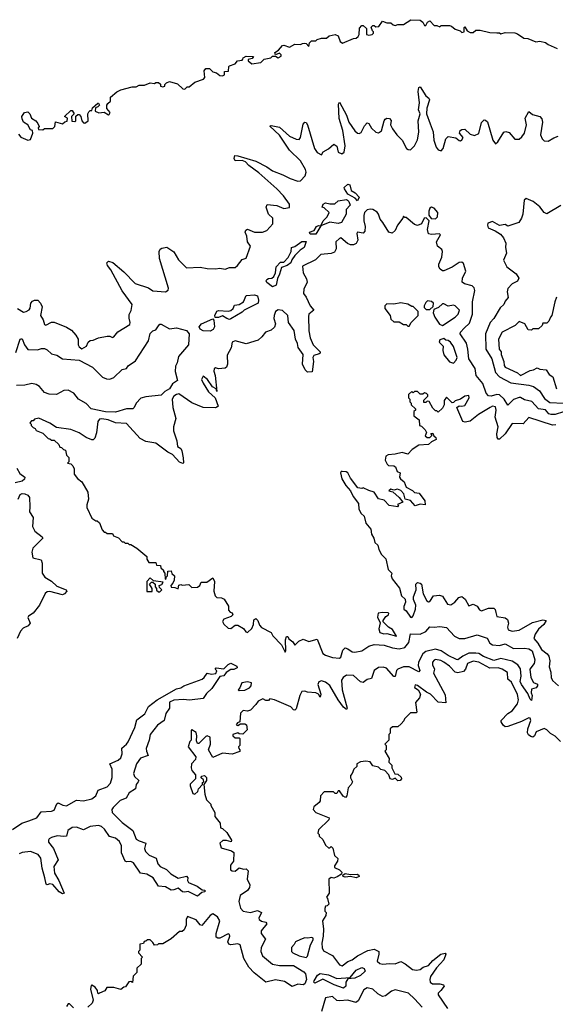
# Model space of a CAD drawing. Extents: x 2673034 to 2765626, y 830478 to 954748.
# Tile 109 of 126: x 2700078 to 2703925, y 921386 to 928462. Entities that reach past the tile are written whole.
import ezdxf

# ---------------------------------------------------------------- set-up
doc = ezdxf.new("R2010")
doc.units = 0

msp = doc.modelspace()

# ---------------------------------------------------------------- linework, layer by layer
at = {"layer": '0CON05XD'}
for points in [[(2701681.7, 928178.3), (2701683.6, 928186.4), (2701705, 928200), (2701758.3, 928198.3), (2701747, 928183), (2701720, 928175), (2701720, 928165), (2701745, 928143.3), (2701810, 928155), (2701835, 928177.5), (2701881.7, 928188.3), (2701895, 928200), (2701915, 928200), (2701935, 928187.5), (2701955, 928200), (2701955, 928210), (2701945, 928220), (2701915, 928210), (2701910, 928225), (2701936.7, 928243.3), (2701965, 928276.7), (2701975, 928278.8), (2702015, 928263.3), (2702055, 928286.7), (2702095, 928282.5), (2702108.3, 928291.7), (2702125, 928292.5), (2702135, 928290), (2702155, 928270), (2702160, 928295), (2702175, 928310), (2702205, 928310), (2702215, 928320), (2702245, 928330), (2702281.7, 928328.3), (2702300, 928345), (2702345, 928356.2), (2702365.8, 928345.8), (2702380, 928305), (2702396.4, 928293.6), (2702475, 928327.5), (2702495, 928330), (2702509.3, 928340.7), (2702517.5, 928355), (2702518.3, 928401.7), (2702535, 928420), (2702545, 928420), (2702568.3, 928398.3), (2702570, 928355), (2702585, 928350), (2702610, 928355), (2702620, 928365), (2702620, 928375), (2702611.7, 928381.7), (2702601.7, 928408.3), (2702615, 928420), (2702625, 928420), (2702635, 928410), (2702656.7, 928413.3), (2702685, 928450), (2702715, 928440), (2702745, 928440), (2702760, 928425), (2702775, 928420), (2702795, 928427.5), (2702835, 928427.5), (2702888.3, 928461.7), (2702955, 928458.8), (2702973.8, 928445), (2702985, 928420), (2702995, 928420), (2703007.5, 928445), (2703025, 928452.5), (2703055, 928420), (2703075, 928420), (2703095, 928410), (2703105, 928420), (2703165, 928420), (2703180, 928415), (2703205, 928392.5), (2703241.7, 928381.7), (2703255, 928370), (2703270, 928375), (2703270, 928405), (2703275, 928410), (2703291.7, 928381.7), (2703315, 928370), (2703335, 928370), (2703355, 928387.5), (2703385, 928387.5), (2703455, 928370), (2703505, 928367.5), (2703525, 928367.5), (2703535, 928360), (2703565, 928370), (2703635, 928367.5), (2703655, 928360), (2703698.3, 928328.3), (2703727, 928327), (2703785, 928302.5), (2703815, 928307.5), (2703855, 928297.5), (2703873.3, 928283.3), (2703940, 928255)], [(2700068.3, 927638.3), (2700085, 927617.5), (2700135, 927596.7), (2700155, 927600), (2700172.5, 927645), (2700170, 927665), (2700155, 927670), (2700136.7, 927705), (2700106.1, 927726.1), (2700095, 927750), (2700094, 927766), (2700113.3, 927795), (2700135, 927800), (2700150, 927785), (2700163.3, 927755), (2700192.5, 927735), (2700207.5, 927715), (2700217.5, 927695), (2700210, 927685), (2700211.7, 927671.7), (2700245, 927670), (2700255, 927680), (2700315, 927680), (2700330, 927695), (2700335, 927727.5), (2700385, 927713.3), (2700401.7, 927728.3), (2700418.3, 927731.7), (2700420, 927755), (2700400, 927765), (2700445, 927810), (2700455, 927810), (2700470, 927785), (2700450, 927765), (2700451.7, 927731.7), (2700475, 927730), (2700480, 927735), (2700481.7, 927768.3), (2700495, 927780), (2700505, 927780), (2700517, 927767), (2700523.3, 927735), (2700535, 927720), (2700545, 927717.5), (2700570, 927735), (2700567.5, 927785), (2700575, 927800), (2700585, 927810), (2700595, 927810), (2700601.7, 927828.3), (2700638.3, 927861.7), (2700645, 927862.5), (2700651.7, 927848.3), (2700640, 927835), (2700621.7, 927828.3), (2700620, 927805), (2700647, 927793), (2700685, 927797.5), (2700715, 927777.5), (2700720, 927780), (2700726.7, 927795), (2700703.8, 927823.8), (2700703.3, 927846.7), (2700710, 927860), (2700730, 927875), (2700730, 927905), (2700775, 927942.5), (2700805, 927957.5), (2700885, 927980), (2700915, 927980), (2700935, 927990), (2700975, 927990), (2701015, 928007.5), (2701045, 928002.5), (2701055, 928010), (2701075, 928010), (2701088.3, 927998.3), (2701090, 927985), (2701105, 927980), (2701120, 927985), (2701120, 927995), (2701131.7, 928008.3), (2701155, 928017.5), (2701211.7, 928001.7), (2701250, 927965), (2701265, 927962.5), (2701280, 927980), (2701295, 927980), (2701335, 928012.5), (2701397.5, 928035), (2701407, 928047), (2701402.5, 928095), (2701415, 928110), (2701441.7, 928111.7), (2701465, 928087.5), (2701490.7, 928080.7), (2701515, 928060), (2701535, 928057.5), (2701550, 928065), (2701550, 928090), (2701578.3, 928091.7), (2701580, 928125), (2701585, 928130), (2701626.1, 928143.9), (2701643.3, 928166.7), (2701675, 928170), (2701681.7, 928178.3)], [(2701735.6, 926835), (2701713.8, 926865), (2701708.6, 926905), (2701697.1, 926935), (2701701.5, 926948.5), (2701715, 926955.6), (2701765, 926935.6), (2701822.5, 926935), (2701852.4, 926947.6), (2701895.7, 926995), (2701895.5, 927035), (2701864.6, 927064.6), (2701848.1, 927115), (2701855, 927133.8), (2701925.6, 927125.6), (2701975, 927106), (2702015, 927112.5), (2702016.7, 927135), (2701974, 927195), (2701925.5, 927245), (2701795, 927361.9), (2701723.1, 927413.1), (2701699.5, 927439.5), (2701675, 927450.6), (2701625, 927446.2), (2701618.6, 927465), (2701623.8, 927485), (2701645, 927484.4), (2701773.3, 927445), (2701854.1, 927404.1), (2701894.7, 927374.7), (2701967.9, 927347.9), (2702020.8, 927320.8), (2702075, 927300.6), (2702095, 927303.1), (2702129.3, 927340.7), (2702135.4, 927365), (2702131.8, 927385), (2702095, 927446.5), (2702015, 927524), (2701945, 927630.8), (2701873.8, 927696.2), (2701885, 927701.2), (2701945, 927690), (2702015, 927625.6), (2702065, 927603.1), (2702085, 927600.8), (2702095.4, 927614.6), (2702115, 927710), (2702125, 927726.2), (2702135, 927724), (2702145.3, 927705.3), (2702194.4, 927535), (2702215, 927507.5), (2702245, 927490), (2702257, 927513), (2702295, 927533.3), (2702335, 927566.7), (2702355, 927552.5), (2702365, 927510), (2702391.7, 927498.3), (2702409.5, 927510.5), (2702415.6, 927555.6), (2702398.5, 927665), (2702372.6, 927752.6), (2702367.5, 927855), (2702375, 927870), (2702426.6, 927776.6), (2702443.1, 927725), (2702485, 927664), (2702505, 927646.2), (2702516.1, 927643.9), (2702529.7, 927650.3), (2702555, 927700), (2702575, 927720), (2702586.7, 927715), (2702605, 927683.3), (2702635, 927652.5), (2702655, 927647.5), (2702677.7, 927662.3), (2702695.9, 927734.1), (2702704.2, 927745.8), (2702715, 927753.8), (2702735, 927751.2), (2702747, 927737), (2702741.2, 927705), (2702755, 927677.5), (2702786.7, 927635), (2702826.1, 927596.1), (2702857, 927537), (2702868.3, 927528.3), (2702885, 927527.5), (2702914.1, 927555.9), (2702935, 927597.5), (2702945, 927652.5), (2702939.6, 927735), (2702954.4, 927785), (2702942.9, 927815), (2702949.6, 927865), (2702939.5, 927945), (2702945, 927973.3), (2702955, 927980), (2702994.3, 927915), (2703016.7, 927896.7), (2703021.4, 927885), (2703002.2, 927825), (2703001.2, 927785), (2703027.5, 927712.5), (2703048.6, 927655), (2703053.1, 927595), (2703070, 927545), (2703085, 927526.7), (2703105, 927520), (2703120, 927535), (2703140, 927605), (2703155, 927622.5), (2703211.7, 927611.7), (2703235, 927593.3), (2703245, 927592), (2703255, 927599.2), (2703262.9, 927615), (2703237.5, 927645), (2703242.5, 927665), (2703255, 927673.3), (2703275, 927673.8), (2703315, 927638.8), (2703345, 927630), (2703375, 927643.3), (2703395, 927722.5), (2703415, 927741.2), (2703425, 927740), (2703437.7, 927727.7), (2703476.7, 927595), (2703495, 927570), (2703512.5, 927585), (2703555, 927652.5), (2703570.7, 927659.3), (2703595, 927650), (2703635, 927603.8), (2703665, 927603.8), (2703685, 927618.8), (2703704.3, 927645), (2703717.5, 927705), (2703707.8, 927755), (2703735, 927802.5), (2703760.5, 927780.5), (2703814, 927765), (2703828.8, 927748.8), (2703832.7, 927725), (2703818.8, 927635), (2703831.2, 927605), (2703845, 927590), (2703875, 927588.8), (2703915, 927613.8), (2703945, 927623.8)], [(2702505, 927160), (2702488.3, 927178.3), (2702435, 927207.5), (2702410, 927245), (2702407.5, 927255), (2702435, 927280), (2702450, 927275), (2702460, 927235), (2702488.3, 927218.3), (2702517, 927187), (2702505, 927160)], [(2702205, 926920), (2702165, 926920), (2702160, 926935), (2702193.3, 926946.7), (2702210, 926975), (2702225, 926982.5), (2702240, 926980), (2702257.5, 927015), (2702287.5, 927045), (2702300, 927075), (2702265, 927110), (2702250, 927115), (2702257.5, 927135), (2702275, 927146.7), (2702305, 927137.5), (2702341.7, 927138.3), (2702365, 927160), (2702425, 927170), (2702432.5, 927165), (2702442.5, 927155), (2702451.7, 927128.3), (2702423, 927097), (2702422.5, 927065), (2702390, 927005), (2702365, 926997.5), (2702305, 927007.5), (2702240, 926980), (2702205, 926920)], [(2703965, 927127.1), (2703865, 927066.7), (2703845, 927075.7), (2703815, 927116.7), (2703767.5, 927155), (2703715, 927175.8), (2703702.5, 927165), (2703693.3, 927065), (2703683.3, 927035), (2703662.5, 927005), (2703585, 926977.5), (2703565, 926990), (2703525, 926982.5), (2703475, 927012.5), (2703441.7, 926998.3), (2703437.5, 926985), (2703442.5, 926965), (2703493.8, 926943.8), (2703530.7, 926920.7), (2703553.6, 926893.6), (2703570, 926855), (2703566.7, 926825), (2703573.8, 926785), (2703553, 926733), (2703577.5, 926685), (2703645.5, 926635.5), (2703662.5, 926605), (2703655, 926582), (2703615, 926562.5), (2703585, 926530), (2703580, 926505), (2703586.7, 926465), (2703565, 926440), (2703555.5, 926414.5), (2703529.8, 926390.2), (2703484.7, 926315), (2703457.7, 926285), (2703423.2, 926205), (2703425.8, 926095), (2703470, 926025), (2703495, 925925.6), (2703525.7, 925895.7), (2703605, 925851.2), (2703735.7, 925835.7), (2703770, 925825), (2703810.8, 925795), (2703848.5, 925738.5), (2703885, 925710.8), (2703983.3, 925706.7)], [(2703985, 925643.8), (2703925, 925623.8), (2703895, 925624.4), (2703879.7, 925629.7), (2703855, 925657.5), (2703805, 925664.5), (2703757.1, 925717.1), (2703705, 925730), (2703675, 925745.5), (2703665, 925747.7), (2703625, 925732.7), (2703585, 925692.5), (2703557.9, 925735), (2703525, 925764.6), (2703505, 925767.3), (2703465, 925756.4), (2703445, 925757.8), (2703428.9, 925778.9), (2703405, 925848.1), (2703356.9, 925905), (2703348.8, 925955), (2703303.9, 926025), (2703297.6, 926095), (2703286.9, 926136.9), (2703242.9, 926205), (2703243.4, 926216.6), (2703270, 926245), (2703309.3, 926280.7), (2703330.3, 926345), (2703329.5, 926435), (2703346.5, 926515), (2703341.8, 926535), (2703328.8, 926548.8), (2703273.3, 926563.3), (2703256.2, 926575), (2703259.2, 926605), (2703283.1, 926655), (2703265, 926708.8), (2703255, 926719.2), (2703235, 926717.5), (2703185, 926683.1), (2703125, 926657.1), (2703115, 926657.1), (2703098.7, 926668.7), (2703089.2, 926685), (2703088, 926705), (2703110, 926755), (2703114, 926795), (2703109.4, 926809.4), (2703079.2, 926835), (2703072.5, 926865), (2703100, 926915), (2703093.3, 926923.3), (2703035, 926917.8), (2703013.4, 926923.4), (2703008.1, 926955), (2703020, 927015), (2702998.3, 927038.3), (2702984.2, 927035.8), (2702964.2, 926995.8), (2702935, 926982), (2702915, 926990), (2702855, 927040), (2702845, 927040), (2702835, 927050), (2702830, 927035), (2702792, 926985), (2702774.1, 926945.9), (2702753.6, 926926.4), (2702728.8, 926935), (2702685.4, 927005.4), (2702667.6, 927027.6), (2702656, 927065), (2702645, 927078.8), (2702615, 927096.7), (2702595, 927100.5), (2702575, 927096.2), (2702555, 927075.6), (2702549.1, 927055), (2702550.5, 927015), (2702560, 926975), (2702557, 926943), (2702545, 926926.7), (2702503.3, 926935), (2702498.8, 926925), (2702506.1, 926876.1), (2702495.6, 926854.4), (2702475.5, 926844.5), (2702453.6, 926843.6), (2702432.2, 926852.2), (2702385, 926893.3), (2702375, 926890), (2702350, 926865), (2702351.4, 926815), (2702339.3, 926790.7), (2702315, 926781.6), (2702240, 926775), (2702203.8, 926736.2), (2702109.3, 926690.7), (2702113.2, 926643.2), (2702138.5, 926598.5), (2702142.9, 926575), (2702119.2, 926525), (2702115.7, 926495), (2702136.5, 926466.5), (2702165, 926405.7), (2702190, 926375), (2702156, 926345), (2702152.1, 926327.9), (2702155.4, 926225), (2702163.3, 926175), (2702187.1, 926125), (2702235.6, 926075), (2702235.8, 926065), (2702229.5, 926060.5), (2702191.7, 926048.3), (2702183.8, 926035), (2702188, 926005), (2702180, 925930), (2702145, 925928.8), (2702128, 925945), (2702108.5, 925985), (2702113.1, 926055), (2702078.5, 926105), (2702072.7, 926135), (2702058.5, 926165), (2702048.6, 926228.6), (2702009.6, 926285), (2702004.5, 926335), (2701965, 926370.9), (2701935, 926377.3), (2701914.5, 926365), (2701905.6, 926335), (2701904.2, 926315), (2701916.2, 926275), (2701908.3, 926251.7), (2701885, 926230), (2701843.6, 926216.4), (2701818.3, 926181.7), (2701790.5, 926159.5), (2701705, 926131.2), (2701625, 926153.8), (2701603.3, 926145), (2701596.4, 926103.6), (2701568.3, 926051.7), (2701570, 925985), (2701562.5, 925965), (2701553, 925957), (2701505, 925953.3), (2701485, 925958.8), (2701475, 925952.5), (2701472.2, 925935), (2701482.5, 925905), (2701495, 925790), (2701488.3, 925808.3), (2701462.3, 925822.3), (2701426, 925875), (2701395, 925900), (2701383.3, 925875), (2701395, 925850), (2701435, 925787.5), (2701482.5, 925745), (2701502.5, 925685), (2701495, 925677.5), (2701485, 925672.5), (2701395, 925674), (2701315, 925709.2), (2701222, 925772), (2701205, 925768.6), (2701186, 925755), (2701172.9, 925735), (2701178.8, 925675), (2701200, 925595), (2701182.5, 925535), (2701183, 925507), (2701207.5, 925435), (2701211.2, 925395), (2701235, 925380), (2701242.7, 925362.7), (2701252.3, 925312.3), (2701253.3, 925276.7), (2701248.8, 925271.2), (2701225, 925282), (2701175.8, 925335.8), (2701142.8, 925352.8), (2701055, 925418), (2700985, 925431.2), (2700942.1, 925452.1), (2700845, 925560), (2700765, 925563.8), (2700712.5, 925585), (2700667.3, 925592.7), (2700650, 925590), (2700640, 925575), (2700628.3, 925491.7), (2700616.7, 925453.3)], [(2703065, 927029.4), (2703080, 927045), (2703080.9, 927075), (2703055, 927107.1), (2703035, 927113.8), (2703025, 927106.7), (2703016, 927085), (2703017.7, 927057.7), (2703033.8, 927033.8), (2703065, 927029.4)], [(2701895, 926542.5), (2701853.6, 926573.6), (2701847.5, 926585), (2701852.5, 926595), (2701865, 926602.5), (2701890, 926605), (2701902.5, 926615), (2701916.4, 926643.6), (2701920, 926685), (2701951.7, 926718.3), (2701975, 926720), (2702006.4, 926753.6), (2702027.5, 926795), (2702030, 926825), (2702055, 926832.5), (2702105, 926868.8), (2702136.7, 926866.7), (2702122.5, 926825), (2702093.6, 926806.4), (2702054, 926766), (2702032.5, 926735), (2702026.7, 926713.3), (2702000, 926695), (2701958.8, 926681.2), (2701945, 926632.5), (2701928.8, 926601.2), (2701920, 926555), (2701895, 926542.5)], [(2700061.2, 926385), (2700105, 926360), (2700125, 926363.8), (2700145, 926376.7), (2700152.3, 926387.7), (2700158, 926425), (2700170.6, 926439.4), (2700185, 926447.1), (2700207.5, 926445), (2700227.5, 926425), (2700239.3, 926399.3), (2700227.1, 926335), (2700246.7, 926305), (2700255, 926270), (2700265, 926266.7), (2700305, 926287.5), (2700325, 926287.5), (2700415, 926252.5), (2700449.3, 926229.3), (2700480, 926195), (2700497.5, 926165), (2700497.5, 926125), (2700505, 926110), (2700525, 926097.5), (2700557.5, 926115), (2700570, 926145), (2700583, 926157), (2700605, 926157.5), (2700643.6, 926176.4), (2700707, 926187), (2700725, 926187.5), (2700745, 926177.5), (2700755, 926182.5), (2700781.7, 926218.3), (2700868.3, 926271.7), (2700872.5, 926285), (2700863, 926317), (2700863, 926343), (2700878.8, 926371.2), (2700885.6, 926415), (2700813.2, 926513.2), (2700732.2, 926665), (2700708.8, 926695), (2700704.5, 926715.5), (2700715, 926726), (2700746.5, 926716.5), (2700825, 926650), (2700906.7, 926565), (2701003.8, 926533.8), (2701035, 926512.5), (2701125, 926506.7), (2701145, 926517.5), (2701147.7, 926532.3), (2701081.4, 926745), (2701078.8, 926795), (2701086.7, 926813.3), (2701099.3, 926820.7), (2701135, 926826.7), (2701185, 926793.1), (2701219.6, 926735), (2701275, 926677.8), (2701375, 926683.1), (2701423.9, 926673.9), (2701485, 926671.1), (2701515, 926676.7), (2701555, 926670), (2701585, 926681.2), (2701625, 926681.4), (2701642.5, 926695), (2701675, 926737.5), (2701705, 926747.5), (2701735.6, 926835)], [(2701585, 926307.5), (2701565, 926313.3), (2701535, 926333.3), (2701505, 926322), (2701481.7, 926321.7), (2701480, 926335), (2701495, 926367.5), (2701505, 926372.5), (2701575, 926367.5), (2701595, 926372), (2701611.2, 926385), (2701620, 926410), (2701654.1, 926415.9), (2701685.8, 926434.2), (2701705, 926480), (2701765, 926483.8), (2701785, 926477.5), (2701792.5, 926445), (2701790, 926425), (2701690, 926375), (2701675, 926360), (2701595, 926312.5), (2701585, 926307.5)], [(2703933, 926467), (2703922.5, 926435), (2703900, 926335), (2703890, 926325), (2703880, 926295), (2703865, 926280), (2703835, 926280), (2703830, 926265), (2703805, 926240), (2703765, 926240), (2703755, 926230), (2703731.7, 926231.7), (2703706.4, 926276.4), (2703665, 926292.5), (2703637, 926263), (2703543.6, 926216.4), (2703517.5, 926165), (2703522.5, 926095), (2703537.5, 926075), (2703536.7, 926055), (2703556.4, 926006.4), (2703557, 925977), (2703565, 925963.8), (2703653.5, 925923.5), (2703675, 925904), (2703745, 925940), (2703770, 925945), (2703795, 925960), (2703815, 925950), (2703860, 925945), (2703880.7, 925910.7), (2703907.5, 925895), (2703935, 925810)], [(2702875, 926260), (2702890, 926285), (2702940, 926335), (2702940, 926365), (2702905, 926400), (2702895, 926400), (2702867, 926417), (2702815, 926427.5), (2702765, 926417.5), (2702715, 926420), (2702700, 926405), (2702700, 926385), (2702740, 926335), (2702745, 926310), (2702765, 926290), (2702805, 926290), (2702835, 926270), (2702855, 926270), (2702865, 926260), (2702875, 926260)], [(2702998.3, 926378.3), (2703025, 926380), (2703048.3, 926401.7), (2703050, 926425), (2703037, 926437), (2703008.3, 926441.7), (2702995, 926430), (2702982.5, 926405), (2702983, 926393), (2702998.3, 926378.3)], [(2703115, 926264), (2703206.7, 926325), (2703226.7, 926345), (2703236.2, 926375), (2703205.8, 926405.8), (2703195, 926410), (2703155, 926402.5), (2703125, 926420), (2703115, 926420), (2703087, 926393), (2703051.7, 926378.3), (2703047.5, 926355), (2703060, 926325), (2703094, 926274), (2703115, 926264)], [(2701445, 926224.3), (2701395, 926226.7), (2701375, 926238), (2701366, 926255), (2701383.3, 926275), (2701465, 926312.5), (2701473, 926303), (2701477.5, 926255), (2701467.5, 926235), (2701445, 926224.3)], [(2700049.7, 926070.3), (2700082, 926165), (2700089.3, 926169.3), (2700095, 926167.5), (2700111.9, 926125), (2700135, 926091.4), (2700205, 926088.1), (2700235, 926098.5), (2700255, 926097.8), (2700275, 926088.6), (2700305, 926059.4), (2700345, 926050), (2700385, 926024.4), (2700505, 926014.6), (2700600.8, 925965), (2700673.6, 925893.6), (2700701.4, 925881.4), (2700725, 925878.9), (2700755, 925890), (2700813.1, 925946.9), (2700843.9, 925956.1), (2700857.5, 925975), (2700909.2, 926010.8), (2701002.2, 926155), (2701015, 926206), (2701035, 926226.2), (2701055, 926232.5), (2701075, 926262.5)], [(2701075, 926262.5), (2701085, 926272.5), (2701095, 926272.5), (2701155, 926240), (2701205, 926246.7), (2701275, 926228), (2701295.8, 926204.2), (2701290, 926125), (2701217.9, 926042.1), (2701209.2, 925995), (2701197.3, 925972.7), (2701194.2, 925934.2), (2701211.7, 925868.3), (2701176.1, 925843.9), (2701155, 925808.8), (2701119.5, 925790.5), (2701095, 925763.8), (2700985, 925751.9), (2700948.5, 925741.5), (2700914.3, 925705.7), (2700901.2, 925675), (2700890, 925665), (2700845, 925664.4), (2700765, 925640.8), (2700695, 925644.7), (2700590, 925665), (2700554.6, 925704.6), (2700499.2, 925735), (2700466.8, 925776.8), (2700425, 925798.9), (2700395, 925797.5), (2700343, 925767), (2700289.4, 925769.4), (2700255, 925782.5), (2700220, 925825), (2700195, 925840.9), (2700165, 925846.7), (2700115.3, 925834.7), (2700055, 925832.8)], [(2703195, 925992.5), (2703214.1, 926015.9), (2703219.4, 926035), (2703195, 926112.5), (2703173.3, 926145), (2703155, 926156.2), (2703138.3, 926158.3), (2703125, 926170), (2703095, 926160), (2703090, 926145), (2703120, 926115), (2703116.7, 926085), (2703123.9, 926053.9), (2703165, 926002.5), (2703195, 925992.5)], [(2703929.6, 925550.4), (2703905, 925547.2), (2703735, 925603.3), (2703695, 925557.5), (2703615, 925560), (2703565, 925486), (2703525, 925446.7), (2703515, 925447.5), (2703508.3, 925458.3), (2703505.8, 925485), (2703514.2, 925535), (2703494.2, 925604.2), (2703501.2, 925655), (2703495, 925678.8), (2703475, 925683.8), (2703456.7, 925675), (2703373.8, 925625), (2703315, 925576.2), (2703278.3, 925568.3), (2703260, 925575), (2703217.5, 925675), (2703233.9, 925686.1), (2703255, 925683.8), (2703275, 925690), (2703306.2, 925745), (2703305, 925760), (2703275, 925756.7), (2703245, 925733.8), (2703206.4, 925723.6), (2703195, 925710), (2703185, 925707.5), (2703145, 925750), (2703127.5, 925725), (2703126.7, 925695), (2703115, 925670), (2703085, 925640), (2703075, 925650), (2703065, 925650), (2703045, 925670), (2703018.3, 925718.3), (2703005, 925720), (2702995, 925710), (2702981.7, 925711.7), (2702981.7, 925728.3), (2703010, 925755), (2703010, 925765), (2703000, 925775), (2702985, 925780), (2702975, 925770), (2702955, 925770), (2702935, 925790), (2702915, 925790), (2702905, 925780), (2702895, 925790), (2702871.7, 925768.3), (2702870, 925745), (2702880, 925735), (2702880, 925715), (2702890, 925705), (2702890, 925695), (2702920, 925665), (2702920, 925655), (2702910, 925645), (2702910, 925615), (2702947, 925587), (2702950, 925545), (2702965, 925540), (2702990, 925515), (2703000, 925495), (2702991.7, 925471.7), (2703005, 925460), (2703025, 925460), (2703040, 925475), (2703031.7, 925488.3), (2703045, 925490), (2703051.7, 925471.7), (2703068.3, 925458.3), (2703070, 925445), (2703035, 925427.5), (2703015, 925408.8), (2702945, 925403.8), (2702897, 925373), (2702865, 925340), (2702825, 925352.5), (2702775, 925340), (2702725.7, 925334.3), (2702708.8, 925325), (2702703, 925297), (2702717.7, 925267.7), (2702728.3, 925258.3), (2702765, 925256.2), (2702778, 925248), (2702790, 925215), (2702810, 925205), (2702806.7, 925175), (2702812.3, 925162.3), (2702840.7, 925140.7), (2702855, 925102.5), (2702898.8, 925078.8), (2702915, 925063.3), (2702948.3, 925058.3), (2702987.5, 925005), (2702990, 924975), (2702955, 924980), (2702918.3, 924968.3), (2702885, 925007.5), (2702847, 925017), (2702837.5, 925055), (2702815, 925077.5), (2702793, 925087), (2702765, 925080), (2702745, 925087.5), (2702730, 925075), (2702758.3, 925068.3), (2702805, 925027.5), (2702830, 924995), (2702791.7, 924978.3), (2702800, 924965), (2702795, 924960), (2702730.8, 924970.8), (2702695, 925008), (2702655, 925017.5), (2702625, 925066.2), (2702585, 925077.5), (2702545, 925097.5), (2702535, 925092.5), (2702507.5, 925097.5), (2702455, 925166.7), (2702434.5, 925204.5), (2702422.4, 925212.4), (2702394.3, 925215.7), (2702386, 925214), (2702382.5, 925205), (2702392.9, 925162.9), (2702420, 925115), (2702454.2, 925075), (2702474, 925035), (2702512, 924985), (2702513.1, 924945), (2702531.8, 924911.8), (2702552.7, 924892.7), (2702565, 924842.5), (2702601.4, 924801.4), (2702604.2, 924764.2), (2702622, 924735), (2702628.8, 924705), (2702651.2, 924685), (2702658, 924655), (2702677.7, 924617.7), (2702707.7, 924587.7), (2702725, 924510), (2702750, 924485), (2702747.5, 924465), (2702753.9, 924443.9), (2702805.9, 924375.9), (2702821.7, 924321.7), (2702847, 924297), (2702850, 924275), (2702837.5, 924245), (2702837.5, 924225), (2702855, 924212.5), (2702885, 924168.8), (2702895, 924166.7), (2702905, 924177.5), (2702922, 924225), (2702923.6, 924253.6), (2702907.5, 924295), (2702907.5, 924315), (2702926.2, 924365), (2702922.5, 924405), (2702935, 924417.5), (2702955, 924413.3), (2702963.3, 924405), (2702976.7, 924335), (2703003.3, 924285), (2703015, 924277.5), (2703025, 924280), (2703049.3, 924320.7), (2703093, 924327), (2703115, 924320), (2703151.4, 924261.4), (2703175, 924257.5), (2703203.8, 924275), (2703231.7, 924308.3), (2703255, 924316.7), (2703278.3, 924298.3), (2703305, 924250), (2703335, 924262.5), (2703365, 924247.5), (2703380.5, 924220.5), (2703395, 924214), (2703445, 924232), (2703485, 924233.3), (2703493.9, 924223.9), (2703497.7, 924202.3), (2703505, 924173.8), (2703565, 924162), (2703581.2, 924151.2), (2703590, 924125), (2703582.5, 924095), (2703586.1, 924076.1), (2703615, 924067.5), (2703665, 924074.3), (2703760.7, 924129.3), (2703835, 924149.5), (2703860, 924145), (2703842.9, 924115), (2703805, 924082.5), (2703781.5, 924045), (2703771.4, 924015), (2703801.1, 923981.1), (2703827.1, 923935), (2703866, 923905), (2703878.3, 923888.3), (2703885.8, 923855), (2703881.2, 923811.2), (2703892.7, 923772.7), (2703895.8, 923735), (2703905, 923712.5), (2703948.8, 923675)], [(2700616.7, 925453.3), (2700605, 925442.5), (2700595, 925443.3), (2700555, 925460), (2700505, 925493.3), (2700445, 925517.5), (2700341.2, 925531.2), (2700295, 925562.5), (2700215, 925597.5), (2700185, 925590), (2700175, 925580), (2700161.7, 925578.3), (2700150, 925565), (2700160, 925555), (2700160, 925545), (2700175, 925530), (2700190, 925525), (2700195, 925510), (2700245, 925490), (2700281.7, 925451.7), (2700295, 925450), (2700305, 925440), (2700325, 925440), (2700358.3, 925408.3), (2700365, 925390), (2700378.3, 925388.3), (2700391.7, 925371.7), (2700407, 925367), (2700413, 925333), (2700430, 925315), (2700430, 925285), (2700420, 925275), (2700445, 925270), (2700460, 925255), (2700470, 925235), (2700470, 925195), (2700493.6, 925163.6), (2700525, 925140), (2700567, 925067), (2700572.5, 925015), (2700560, 924975), (2700560, 924955), (2700595, 924880), (2700625, 924860), (2700635, 924860), (2700650, 924845), (2700670, 924795), (2700685, 924780), (2700695, 924780), (2700705, 924770), (2700745, 924770), (2700751.7, 924751.7), (2700787, 924737), (2700815, 924710), (2700825, 924710), (2700835, 924700), (2700855, 924700), (2700865, 924690), (2700875, 924690), (2700920, 924665), (2700990, 924605), (2700990, 924585), (2701005, 924560), (2701055, 924560), (2701061.7, 924541.7), (2701088.3, 924538.3), (2701091.7, 924521.7), (2701110, 924505), (2701110, 924495), (2701120, 924485), (2701121.7, 924441.7), (2701130, 924445), (2701130, 924455), (2701140, 924465), (2701141.7, 924498.3), (2701165, 924500), (2701171.7, 924481.7), (2701190, 924465), (2701187, 924433), (2701178.3, 924411.7), (2701162.5, 924395), (2701165, 924382.5), (2701191.7, 924381.7), (2701215, 924372.5), (2701221.7, 924398.3), (2701235, 924402.5), (2701245, 924397.5), (2701291.7, 924401.7), (2701315, 924380), (2701355, 924383.3), (2701372.5, 924395), (2701381.7, 924418.3), (2701421.7, 924418.3), (2701465, 924450), (2701477.5, 924425), (2701472.5, 924355), (2701481.7, 924321.7), (2701495, 924310), (2701527, 924307), (2701546.4, 924296.4), (2701577, 924247), (2701578.3, 924218.3), (2701590, 924205), (2701605, 924200), (2701610, 924185), (2701597, 924173), (2701545, 924152.5), (2701533.9, 924136.1), (2701545, 924117.5), (2701575, 924090), (2701595, 924087.5), (2701625, 924110), (2701645, 924110), (2701686.1, 924086.1), (2701701.7, 924061.7), (2701715, 924057.5), (2701745, 924086.7), (2701756.9, 924115), (2701760.9, 924149.1), (2701775, 924158), (2701789.2, 924145), (2701801.2, 924111.2), (2701815, 924092.9), (2701885, 924057.5), (2701896.7, 924035), (2701958.3, 923968.3), (2701985, 923917.5), (2701990, 923925), (2701986.7, 924005), (2701995, 924030), (2702005, 924028.8), (2702012.2, 924012.2), (2702040.5, 923990.5), (2702055, 923966.2), (2702083.8, 923996.2), (2702115, 924010), (2702155, 923994.2), (2702215, 924010.8), (2702256.6, 923906.6), (2702275, 923893.8), (2702325, 923878.2), (2702375, 923873.8), (2702385, 923880.6), (2702398, 923932), (2702415, 923946.9), (2702435, 923941.2), (2702465, 923920), (2702485, 923916.6), (2702535, 923926.5), (2702585, 923960), (2702625, 923970.8), (2702695, 923965.9), (2702755, 923947.3), (2702805, 923941.1), (2702845, 923950), (2702873.1, 923986.9), (2702885, 924048.6), (2702955, 924045.5), (2702995, 924064.5), (2703025, 924098.6), (2703055, 924095.6), (2703095, 924101.1), (2703145, 924092.9), (2703201.7, 924031.7), (2703234.3, 924015.7), (2703275.5, 924014.5), (2703365, 924040), (2703435, 924017.5), (2703455, 923980), (2703475, 923968.9), (2703525, 923964.4), (2703565.6, 923975.6), (2703625, 923942), (2703704.3, 923945.7), (2703735, 923940), (2703758.9, 923925), (2703777.5, 923862.5), (2703772.5, 923835), (2703742, 923795), (2703750, 923735), (2703768, 923698), (2703796.4, 923686.4), (2703797.5, 923675), (2703788.8, 923661.2), (2703755, 923650), (2703752.5, 923625), (2703760, 923605), (2703755, 923570), (2703745, 923577.5), (2703728.3, 923618.3), (2703682.2, 923685), (2703673.9, 923705), (2703680, 923745), (2703675.6, 923795.6), (2703656.4, 923826.4), (2703615, 923851.5), (2703535, 923870.6), (2703485, 923856.2), (2703410, 923885), (2703376.9, 923906.9), (2703355, 923910.2), (2703305, 923908.2), (2703261.3, 923888.7), (2703225, 923862.2), (2703215, 923862.7), (2703155, 923892.7), (2703106.6, 923926.6), (2703065, 923936.9), (2702995, 923922), (2702974.4, 923905.6), (2702941.8, 923845), (2702940.7, 923820.7), (2702951.1, 923785), (2702945.6, 923774.4), (2702875, 923811.2), (2702835, 923810.2), (2702793.5, 923795), (2702785.3, 923784.7), (2702775, 923741.2), (2702765, 923742.5), (2702711.9, 923801.9), (2702688.1, 923808.1), (2702655, 923805.2), (2702623.8, 923785), (2702605, 923727.5), (2702575, 923718.9), (2702545, 923697.8), (2702525, 923703.6), (2702475, 923749.7), (2702425, 923750.7), (2702401.2, 923735), (2702389.3, 923715), (2702395.3, 923645), (2702430.8, 923515), (2702425.7, 923504.3), (2702405, 923520), (2702365, 923572.9), (2702306.1, 923676.1), (2702275, 923701.6), (2702245, 923710), (2702227, 923703), (2702218.9, 923685), (2702240, 923615), (2702235.9, 923594.1), (2702223.6, 923613.6), (2702204.1, 923624.1), (2702145, 923628.8), (2702125, 923636.7), (2702105, 923633.3), (2702090.8, 923605), (2702065, 923510), (2702055, 923500), (2702045, 923502.5), (2702025, 923523.3), (2701907.5, 923575), (2701875, 923580), (2701865, 923570), (2701845, 923570), (2701825, 923580), (2701790, 923565), (2701775, 923540), (2701735, 923500), (2701715, 923492.5), (2701683, 923497), (2701663, 923477), (2701660, 923415), (2701641.7, 923408.3), (2701632.5, 923395), (2701645, 923390), (2701665, 923402.5), (2701695, 923402.5), (2701707.5, 923395), (2701711.7, 923358.3), (2701681.7, 923328.3), (2701655, 923330), (2701645, 923337.5), (2701610, 923325), (2701610, 923315), (2701625, 923300), (2701655, 923300), (2701660, 923295), (2701660, 923245), (2701650, 923235), (2701653, 923223), (2701660, 923215), (2701658.3, 923201.7), (2701605, 923182.5), (2701535, 923190), (2701465, 923160), (2701433.1, 923215), (2701449.4, 923255), (2701445.4, 923305.4), (2701425, 923314.2), (2701415, 923310), (2701365, 923260), (2701355, 923260), (2701348.3, 923278.3), (2701351.2, 923315), (2701345, 923340), (2701315, 923357.5), (2701310, 923355), (2701310, 923285), (2701300, 923275), (2701287.5, 923235), (2701342.5, 923165), (2701340, 923145), (2701312.5, 923115), (2701308.8, 923085), (2701313.3, 923065), (2701340, 923035), (2701340, 923005), (2701301.2, 922968.8), (2701301.2, 922955), (2701321.7, 922901.7), (2701335, 922896.2), (2701357.5, 922915), (2701363.3, 922935), (2701390, 922965), (2701390, 922980), (2701400, 922985), (2701398.3, 922998.3), (2701382.5, 923012.5), (2701383.8, 923025), (2701405, 923030), (2701420, 923015), (2701420, 922995), (2701400, 922965), (2701407.5, 922895), (2701420, 922855), (2701450, 922825), (2701450, 922815), (2701480, 922765), (2701480, 922735), (2701517, 922687), (2701520, 922655), (2701535, 922650), (2701565, 922620), (2701600, 922565), (2701597.5, 922552.5), (2701563.8, 922563.8), (2701536.7, 922563.3), (2701516.2, 922543.8), (2701525, 922510), (2701598.9, 922488.9), (2701615.9, 922475.9), (2701614, 922415), (2701592.5, 922385), (2701592.8, 922352.8), (2701604.5, 922344.5), (2701625, 922343.5), (2701655, 922367.5), (2701685, 922356.2), (2701705, 922358.8), (2701718, 922345), (2701711.2, 922285), (2701730, 922245), (2701728, 922225), (2701715, 922203.3), (2701661.7, 922168.3), (2701651.2, 922125), (2701665, 922076.7), (2701683.3, 922055), (2701735, 922046.7), (2701785, 922058.9), (2701815, 922046.2), (2701795.8, 922005), (2701797.5, 921995), (2701815, 921982.2), (2701846.2, 921975), (2701852.5, 921965), (2701811.4, 921915), (2701812.9, 921895), (2701844.4, 921855), (2701812.8, 921795), (2701810.6, 921765), (2701823.1, 921733.1), (2701895, 921674.7), (2701944.3, 921664.3), (2702045, 921663.9), (2702119.5, 921619.5), (2702130.6, 921605), (2702139.2, 921565), (2702126.9, 921533.1), (2702115, 921525.7), (2702075, 921531.1), (2702035, 921514.4), (2701979.4, 921549.4), (2701915, 921560.6), (2701845, 921545.8), (2701762.2, 921612.2), (2701725, 921652.9), (2701688.2, 921715), (2701662.3, 921812.3), (2701645, 921820), (2701595, 921812.9), (2701579.2, 921819.2), (2701574, 921835), (2701587.1, 921875), (2701585, 921887.5), (2701575, 921893.3), (2701515, 921862), (2701501.7, 921861.7), (2701489.5, 921869.5), (2701490, 921895), (2701515.5, 921985), (2701499.2, 922015), (2701464.2, 922035.8), (2701445, 922023.8), (2701385, 921953.3), (2701375, 921957.5), (2701345, 921992.5), (2701283.8, 922016.2), (2701272.5, 921995), (2701272.5, 921955), (2701259.3, 921920.7), (2701245, 921910), (2701225, 921910), (2701165, 921857.5), (2701105, 921820), (2701075, 921820), (2701067, 921813), (2701045, 921810), (2701035, 921830), (2701015, 921850), (2700995, 921850), (2700985, 921840), (2700971.7, 921838.3), (2700968.3, 921821.7), (2700941.7, 921818.3), (2700940, 921775), (2700930, 921765), (2700930, 921755), (2700960, 921725), (2700950, 921715), (2700950, 921675), (2700920, 921645), (2700920, 921615), (2700893, 921587), (2700888.3, 921541.7), (2700875, 921550), (2700861.7, 921548.3), (2700838.3, 921511.7), (2700825, 921510), (2700805, 921492.5), (2700755, 921506.7), (2700703, 921507), (2700688.3, 921481.7), (2700650, 921465)], [(2700057.7, 925237.7), (2700079.8, 925199.8), (2700113.8, 925175), (2700111.2, 925158.8), (2700095.7, 925144.3), (2700045.9, 925134.1)], [(2700066, 925015), (2700080, 925050), (2700095, 925056.7), (2700115, 925054), (2700135, 925043.8), (2700147.7, 925027.7), (2700150.5, 924960.5), (2700148, 924925), (2700174, 924885), (2700169.8, 924819.8), (2700185.7, 924785.7), (2700238.8, 924745), (2700243.8, 924735), (2700172.9, 924665), (2700164.5, 924635), (2700172, 924595), (2700230.8, 924580.8), (2700239.4, 924555), (2700240, 924485), (2700257.5, 924455), (2700305, 924425.6), (2700345, 924391.4), (2700412.5, 924365), (2700417.5, 924355), (2700400, 924335), (2700385, 924329.2), (2700295, 924352.1), (2700275, 924350.5), (2700260.9, 924339.1), (2700220.7, 924255), (2700175, 924197.1), (2700141.2, 924175), (2700136.2, 924165), (2700153.8, 924125), (2700139.2, 924105), (2700102, 924088), (2700082.4, 924067.6), (2700060.5, 924015)], [(2701085, 924350), (2701100, 924365), (2701081.7, 924381.7), (2701080, 924395), (2701098.3, 924401.7), (2701108.3, 924418.3), (2701038.3, 924428.3), (2701015, 924450), (2700990, 924425), (2700991.7, 924351.7), (2701028.3, 924351.7), (2701030, 924375), (2701010, 924405), (2701025, 924420), (2701035, 924420), (2701050, 924405), (2701050, 924385), (2701060, 924375), (2701061.7, 924361.7), (2701075, 924350), (2701085, 924350)], [(2702785, 924032.5), (2702755, 924080), (2702727, 924097), (2702690, 924135), (2702690, 924145), (2702707, 924173), (2702726.4, 924183.6), (2702730, 924195), (2702725, 924200), (2702685, 924202.5), (2702653.6, 924196.4), (2702647, 924167), (2702667.5, 924127.5), (2702657.5, 924085), (2702665, 924057.5), (2702693, 924047), (2702715, 924050), (2702785, 924032.5)], [(2700025, 922641.1), (2700092.9, 922687.1), (2700142.5, 922705), (2700200, 922725), (2700231.7, 922768.3), (2700305.9, 922774.1), (2700325, 922781.5), (2700343.8, 922826.2), (2700355, 922832.5), (2700386.6, 922816.6), (2700415, 922811.1), (2700485, 922852.2), (2700535, 922847.7), (2700595, 922862.9), (2700625.6, 922885), (2700642.5, 922925), (2700705, 922947.5), (2700730, 922975), (2700741.8, 923015), (2700741.1, 923075), (2700724.2, 923115), (2700785, 923139.2), (2700805, 923156.2), (2700813.1, 923186.9), (2700812.4, 923227.6), (2700845.3, 923254.7), (2700856.8, 923273.2), (2700904.2, 923374.2), (2700919.7, 923430.3), (2700977.8, 923472.2), (2701004.2, 923525), (2701065, 923574.4), (2701205, 923653.8), (2701235, 923660), (2701257.5, 923675), (2701387.6, 923722.4), (2701404, 923735), (2701425, 923766.7), (2701455, 923758.8), (2701486, 923764), (2701493, 923783), (2701482.5, 923795), (2701490, 923805), (2701545, 923797.5), (2701575, 923826.7), (2701595, 923836.7), (2701637.5, 923815), (2701640, 923805), (2701615, 923792.5), (2701595, 923792.5), (2701560.7, 923769.3), (2701545, 923747.5), (2701515, 923742.5), (2701457.1, 923655), (2701419.5, 923620.5), (2701395, 923582.5), (2701298, 923572), (2701255, 923576.7), (2701185, 923572), (2701155, 923556.7), (2701154.2, 923515), (2701128.2, 923475), (2701116, 923425), (2701067.9, 923392.1), (2701014.6, 923325), (2701008.5, 923285), (2700986.8, 923225), (2700988.2, 923205), (2701001.2, 923175), (2700945, 923154.6), (2700917.8, 923115), (2700896.2, 923045), (2700903.1, 923023.1), (2700932.5, 922995), (2700928.8, 922985), (2700914.4, 922965.6), (2700910, 922935), (2700864.6, 922905.4), (2700843.6, 922866.4), (2700799.5, 922850.5), (2700749.3, 922800.7), (2700738.5, 922785), (2700742.7, 922765), (2700813.1, 922693.1), (2700891.4, 922635), (2700915, 922572.5), (2700935, 922559.6), (2700983.8, 922545), (2700974.4, 922505), (2700980.5, 922485), (2701007.1, 922457.1), (2701058.6, 922435), (2701070.6, 922395), (2701086.9, 922376.9), (2701132.5, 922355), (2701164.6, 922324.6), (2701215, 922291.2), (2701277.1, 922307.1), (2701286.2, 922295), (2701282.5, 922275), (2701290.7, 922260.7), (2701352.5, 922235), (2701388.3, 922208.3), (2701407.5, 922205), (2701407.5, 922195), (2701385, 922190), (2701355, 922162.5), (2701287, 922197), (2701265, 922191.2), (2701247.5, 922195), (2701215, 922220), (2701185, 922207.5), (2701165, 922206.2), (2701125, 922230.5), (2701075, 922236), (2701035.4, 922295.4), (2700990.5, 922320.5), (2700945, 922329.2), (2700895, 922403.6), (2700875, 922410.9), (2700845, 922409.2), (2700836.2, 922415), (2700809.2, 922475), (2700808, 922525), (2700794.8, 922554.8), (2700765, 922580), (2700722.3, 922592.3), (2700686.2, 922645), (2700665, 922663.2), (2700645, 922670.3), (2700585, 922664.5), (2700535, 922638.9), (2700485, 922659.7), (2700455, 922655.7), (2700424.6, 922635), (2700415, 922594.2), (2700395, 922590.8), (2700346.9, 922596.9), (2700305, 922585.3), (2700290, 922575), (2700283.8, 922565), (2700285, 922550), (2700319.5, 922505), (2700354.3, 922425), (2700323.8, 922375), (2700327.4, 922327.4), (2700360, 922275), (2700396, 922184), (2700385, 922180), (2700361.4, 922195), (2700315, 922246.7), (2700295, 922250.6), (2700275, 922244), (2700268.3, 922248.3), (2700257.9, 922295), (2700238.8, 922365), (2700228.6, 922435), (2700211.5, 922461.5), (2700155, 922484), (2700095, 922475.8), (2700075, 922466.6)], [(2703962, 923275), (2703925, 923312), (2703890.9, 923330.9), (2703865, 923358), (2703845, 923368.6), (2703788.8, 923345), (2703776.2, 923315), (2703765, 923306.7), (2703749.3, 923309.3), (2703732.3, 923322.3), (2703726, 923336), (2703727.5, 923365), (2703749.4, 923425), (2703745, 923441.2), (2703735, 923445.7), (2703681.7, 923418.3), (2703585, 923381.2), (2703565, 923380), (2703550.9, 923390.9), (2703536.2, 923415), (2703536.7, 923425), (2703585, 923476), (2703615, 923494.2), (2703654.5, 923545.5), (2703660.5, 923575), (2703655, 923611.2), (2703609.7, 923699.7), (2703585, 923722.5), (2703580.9, 923770.9), (2703543.8, 923795), (2703515, 923803.5), (2703455, 923802.2), (2703375, 923845.5), (2703335, 923851.1), (2703294.4, 923835), (2703279.2, 923795), (2703265, 923777.5), (2703225, 923767.1), (2703205, 923773.8), (2703165, 923815.8), (2703125, 923845.6), (2703103.8, 923856.2), (2703065, 923863.3), (2703055, 923860), (2703044, 923845), (2703043.8, 923825), (2703056.7, 923795), (2703050.8, 923765), (2703135, 923610), (2703138.3, 923551.7), (2703085, 923556.7), (2703030, 923615), (2702999.2, 923629.2), (2702935, 923676.7), (2702918.3, 923681.7), (2702915, 923662.5), (2702940, 923645), (2702957.5, 923615), (2702950.7, 923589.3), (2702922, 923555), (2702930, 923485), (2702925, 923480), (2702885, 923480), (2702841.7, 923438.3), (2702837, 923423), (2702818.3, 923401.7), (2702795, 923380), (2702755, 923380), (2702740, 923365), (2702740, 923335), (2702730, 923325), (2702730, 923285), (2702700, 923255), (2702710, 923245), (2702710, 923215), (2702700, 923205), (2702731.7, 923151.7), (2702730, 923125), (2702750, 923105), (2702750, 923085), (2702771.7, 923041.7), (2702795, 923040), (2702818.3, 923018.3), (2702820, 923005), (2702810, 922995), (2702795, 922992.5), (2702775, 923010), (2702755, 923002.5), (2702740, 923005), (2702730, 923035), (2702700, 923065), (2702672.5, 923072.5), (2702655, 923090), (2702615, 923100), (2702595, 923127.5), (2702565, 923132.5), (2702525, 923127.5), (2702500, 923115), (2702500, 923095), (2702477.5, 923075), (2702466.7, 923043.3), (2702455, 923030), (2702453.6, 923013.6), (2702467.5, 922985), (2702460, 922965), (2702438.3, 922941.7), (2702427, 922883), (2702418.3, 922871.7), (2702401.7, 922881.7), (2702375, 922920), (2702365, 922920), (2702355, 922900), (2702345, 922900), (2702331.7, 922911.7), (2702265, 922912.5), (2702237.5, 922885), (2702237, 922847), (2702230, 922835), (2702191.2, 922805), (2702186.2, 922785), (2702204.2, 922764.2), (2702300, 922725), (2702298.3, 922711.7), (2702225, 922640), (2702220, 922615), (2702230, 922605), (2702230, 922595), (2702255, 922570), (2702275, 922530), (2702295, 922510), (2702305, 922510), (2702315, 922520), (2702328.3, 922508.3), (2702340, 922455), (2702363, 922433), (2702361.2, 922415), (2702338.3, 922381.7), (2702338.3, 922368.3), (2702375, 922353.3), (2702392.5, 922335), (2702390, 922320), (2702358.3, 922301.7), (2702335, 922293.3), (2702315, 922296.7), (2702297.5, 922285), (2702300, 922185), (2702282.5, 922155), (2702290, 922145), (2702297.5, 922105), (2702286.7, 922093.3), (2702275, 922090), (2702270, 922075), (2702270, 922055), (2702280, 922045), (2702276.7, 922025), (2702252.5, 921985), (2702260, 921925), (2702258.8, 921875), (2702248.8, 921825), (2702251.7, 921791.7), (2702260.7, 921770.7), (2702325.9, 921735.9), (2702375, 921668.8), (2702395, 921662.5), (2702435, 921694), (2702465, 921704.4), (2702505.4, 921734.6), (2702578.5, 921771.5), (2702625, 921782.9), (2702656.7, 921765), (2702658.8, 921745), (2702646, 921695), (2702665, 921679.4), (2702686.7, 921673.3), (2702735, 921680), (2702775, 921675.7), (2702815, 921692.9), (2702847.7, 921677.7), (2702898.8, 921635), (2702928.5, 921631.5), (2702955, 921636), (2702977.4, 921652.6), (2703015, 921665.8), (2703045, 921700.6), (2703103.1, 921746.9), (2703133.6, 921753.6), (2703140, 921745), (2703125, 921706), (2703072.9, 921647.1), (2703030, 921585), (2703023.3, 921565), (2703026, 921545), (2703042.2, 921532.2), (2703095, 921533.1), (2703122.5, 921525), (2703127.5, 921515), (2703104, 921485), (2703085, 921466), (2703083.1, 921455), (2703151.4, 921355)], [(2701655, 923640), (2701695, 923642.5), (2701729.7, 923660.3), (2701740.8, 923675), (2701743.8, 923695), (2701715, 923704.4), (2701674, 923695), (2701660, 923660), (2701647.5, 923645), (2701655, 923640)], [(2702495, 922294.3), (2702455, 922303.3), (2702415, 922300), (2702402.5, 922305), (2702400, 922315), (2702415, 922326.7), (2702455, 922318.8), (2702501.7, 922321.7), (2702513.8, 922315), (2702516.2, 922305), (2702495, 922294.3)], [(2702135, 921723.3), (2702145, 921732.5), (2702165.9, 921814.1), (2702185, 921850), (2702185, 921860), (2702177, 921867), (2702145, 921860), (2702125, 921862.5), (2702095, 921852.5), (2702060, 921835), (2702050, 921815), (2702030, 921795), (2702030, 921765), (2702040, 921755), (2702085, 921733.3), (2702135, 921723.3)], [(2702405, 921501.2), (2702336.7, 921525), (2702256.4, 921566.4), (2702197, 921537), (2702190.8, 921545), (2702192.5, 921555), (2702216.2, 921595), (2702236.1, 921606.1), (2702295, 921597.8), (2702355, 921572), (2702451.7, 921578.3), (2702495, 921630), (2702535, 921650), (2702553, 921643), (2702560, 921625), (2702525, 921594), (2702485, 921573.8), (2702435, 921570), (2702420, 921545), (2702420, 921515), (2702405, 921501.2)], [(2700650, 921465), (2700645, 921460), (2700640, 921465), (2700637.5, 921485), (2700619.5, 921509.5), (2700595, 921522.5), (2700590, 921520), (2700586.7, 921495), (2700606.7, 921415), (2700597.5, 921395), (2700567.5, 921365)], [(2702968.1, 921365), (2702915, 921425.6), (2702870, 921465), (2702775, 921489.4), (2702748.7, 921481.3), (2702705, 921446.5), (2702685, 921441.9), (2702650.8, 921460.8), (2702615, 921494.4), (2702575, 921504.2), (2702550.7, 921489.3), (2702509.4, 921410.6), (2702492.2, 921397.8), (2702435, 921415.5), (2702375, 921410), (2702355, 921413.8), (2702325, 921441.4), (2702275, 921433.3), (2702245.8, 921335)], [(2700465, 921360), (2700435, 921390), (2700425, 921390), (2700415, 921370)]]:
    msp.add_lwpolyline(points, dxfattribs=at)

doc.saveas('drawing.dxf')
